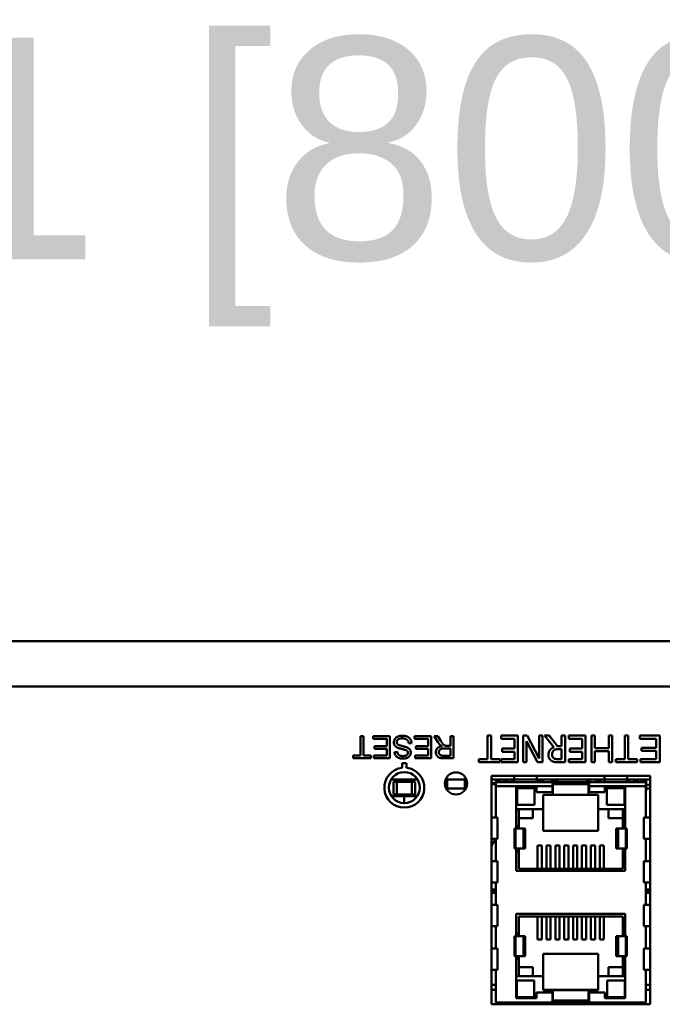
# Model space of a CAD drawing. Header units: inches. Extents: x 0.8 to 72.9, y -5.1 to 48.7.
# Tile 217 of 237: x 53 to 55.9, y 37.9 to 42.4. Entities that reach past the tile are written whole.
import ezdxf

# ---------------------------------------------------------------- set-up
doc = ezdxf.new("R2010")
doc.units = ezdxf.units.IN
doc.header["$MEASUREMENT"] = 0
for name, color, linetype, lineweight in [('Dimensions(ROSSANSI)', 7, 'Continuous', 25), ('Visible Edges(ROSSANSI)', 7, 'Continuous', 50), ('Visible Tangent Edges(ROSSANSI)', 7, 'Continuous', 50)]:
    doc.layers.add(name, color=color, linetype=linetype, lineweight=lineweight)
doc.styles.add('DEFAULT-ROSSANSI', font='arial.ttf')
doc.dimstyles.new('DEFAULT-ROSSANSI', dxfattribs={"dimtxt": 1, "dimasz": 0.098425, "dimexe": 0.125, "dimexo": 0.0625, "dimgap": 0.031496, "dimtad": 0, "dimtih": 1, "dimtoh": 1, "dimrnd": 1e-08, "dimzin": 0, "dimdsep": 46, "dimtxsty": 'DEFAULT-ROSSANSI', "dimcen": 0.09, "dimdle": 0.393701, "dimclrd": 7, "dimclre": 7, "dimclrt": 179, "dimadec": 0, "dimazin": 0, "dimtfac": 1, "dimtofl": 0, "dimtmove": 0, "dimatfit": 3, "dimfxl": 1, "dimtolj": 1, "dimtzin": 0, "dimlwd": 25, "dimlwe": 25, "dimarcsym": 0})

# ---------------------------------------------------------------- blocks, each defined once
blk = doc.blocks.new('*D5')
at = {"layer": 'Defpoints', "color": 0}
for p in [(66.8045, 41.6297), (35.2945, 39.3463), (66.8045, 39.3463)]:
    blk.add_point(p, dxfattribs=at)
at = {"layer": 'Dimensions(ROSSANSI)', "color": 7, "lineweight": 25}
for p, q in [((35.2945, 39.4088), (35.2945, 41.7547)), ((66.8045, 39.4088), (66.8045, 41.7547)), ((35.3929, 41.6297), (49.8546, 41.6297)), ((66.706, 41.6297), (57.9244, 41.6297))]:
    blk.add_line(p, q, dxfattribs=at)
at = {"layer": 'Dimensions(ROSSANSI)', "color": 7}
for points in [[(35.3929, 41.6462), (35.3929, 41.6133), (35.2945, 41.6297)], [(66.706, 41.6462), (66.706, 41.6133), (66.8045, 41.6297)]]:
    blk.add_solid(points, dxfattribs=at)
at = {"layer": 'Dimensions(ROSSANSI)', "color": 179, "lineweight": 25, "insert": (49.8861, 42.2706), "char_height": 1, "attachment_point": 1, "style": 'DEFAULT-ROSSANSI'}
blk.add_mtext('\\A1;31.51 [800.4]', dxfattribs=at)

msp = doc.modelspace()

# ---------------------------------------------------------------- linework, layer by layer
at = {"layer": 'Visible Edges(ROSSANSI)'}
for p, q in [((35.2945, 39.5501), (66.8045, 39.5501)), ((54.5531, 39.1225), (54.5531, 39.0343)), ((54.5664, 39.1225), (54.5531, 39.1225)), ((54.5664, 39.0343), (54.5664, 39.1225)), ((54.6101, 39.1225), (54.6101, 39.1107)), ((54.6848, 39.1225), (54.6101, 39.1225)), ((54.6101, 39.1107), (54.6715, 39.1107)), ((54.6715, 39.1107), (54.6715, 39.0767)), ((54.6848, 39.0225), (54.6848, 39.1225)), ((54.7965, 39.1225), (54.7965, 39.1107)), ((54.8712, 39.1225), (54.7965, 39.1225)), ((54.7965, 39.1107), (54.8579, 39.1107)), ((54.8579, 39.1107), (54.8579, 39.0767)), ((54.8712, 39.0225), (54.8712, 39.1225)), ((54.8842, 39.1225), (54.9015, 39.0953)), ((54.9007, 39.1225), (54.8842, 39.1225)), ((54.914, 39.1017), (54.9007, 39.1225)), ((54.9589, 39.1225), (54.9589, 39.0781)), ((54.9722, 39.1225), (54.9589, 39.1225)), ((54.9722, 39.0225), (54.9722, 39.1225)), ((55.1256, 39.1247), (55.1256, 39.0189)), ((55.1415, 39.1247), (55.1256, 39.1247)), ((55.1415, 39.0189), (55.1415, 39.1247)), ((55.187, 39.1247), (55.187, 39.1105)), ((55.2621, 39.1247), (55.187, 39.1247)), ((55.187, 39.1105), (55.2462, 39.1105)), ((55.2462, 39.1105), (55.2462, 39.066)), ((55.2621, 39.0047), (55.2621, 39.1247)), ((55.2864, 39.1247), (55.2864, 39.0047)), ((55.3043, 39.1247), (55.2864, 39.1247)), ((55.3013, 39.0997), (55.3496, 39.0047)), ((55.3013, 39.0047), (55.3013, 39.0997)), ((55.3574, 39.0213), (55.3043, 39.1247)), ((55.3574, 39.1247), (55.3574, 39.0213)), ((55.3723, 39.1247), (55.3574, 39.1247)), ((55.3723, 39.0047), (55.3723, 39.1247)), ((55.3818, 39.1247), (55.4245, 39.0725)), ((55.4025, 39.1247), (55.3818, 39.1247)), ((55.4405, 39.077), (55.4025, 39.1247)), ((55.4587, 39.1247), (55.4587, 39.077)), ((55.4747, 39.1247), (55.4587, 39.1247)), ((55.4747, 39.0047), (55.4747, 39.1247)), ((55.4922, 39.1247), (55.4922, 39.1105)), ((55.5673, 39.1247), (55.4922, 39.1247)), ((55.4922, 39.1105), (55.5513, 39.1105)), ((55.5513, 39.1105), (55.5513, 39.066)), ((55.5673, 39.0047), (55.5673, 39.1247)), ((55.593, 39.1247), (55.593, 39.0047)), ((55.6089, 39.1247), (55.593, 39.1247)), ((55.6089, 39.0682), (55.6089, 39.1247)), ((55.6711, 39.1247), (55.6711, 39.0682)), ((55.687, 39.1247), (55.6711, 39.1247)), ((55.687, 39.0047), (55.687, 39.1247)), ((55.7436, 39.1247), (55.7436, 39.0189)), ((55.7595, 39.1247), (55.7436, 39.1247)), ((55.7595, 39.0189), (55.7595, 39.1247)), ((55.8119, 39.1247), (55.8119, 39.1105)), ((55.9016, 39.1247), (55.8119, 39.1247)), ((55.8119, 39.1105), (55.8856, 39.1105)), ((55.8856, 39.1105), (55.8856, 39.0698)), ((55.9016, 39.0047), (55.9016, 39.1247)), ((54.6161, 39.0767), (54.6161, 39.0649)), ((54.6715, 39.0767), (54.6161, 39.0767)), ((54.6161, 39.0649), (54.6715, 39.0649)), ((54.6715, 39.0649), (54.6715, 39.0343)), ((54.7188, 39.0516), (54.7061, 39.0506)), ((54.7703, 39.0893), (54.7828, 39.0903)), ((54.8025, 39.0767), (54.8025, 39.0649)), ((54.8579, 39.0767), (54.8025, 39.0767)), ((54.8025, 39.0649), (54.8579, 39.0649)), ((54.8579, 39.0649), (54.8579, 39.0343)), ((54.9305, 39.0666), (54.9589, 39.0666)), ((54.9589, 39.0781), (54.9436, 39.0781)), ((54.9589, 39.0666), (54.9589, 39.0336)), ((55.191, 39.066), (55.191, 39.0518)), ((55.2462, 39.066), (55.191, 39.066)), ((55.191, 39.0518), (55.2462, 39.0518)), ((55.2462, 39.0518), (55.2462, 39.0189)), ((55.4587, 39.077), (55.4405, 39.077)), ((55.4447, 39.0637), (55.4587, 39.0637)), ((55.4587, 39.0637), (55.4587, 39.0185)), ((55.4962, 39.066), (55.4962, 39.0518)), ((55.5513, 39.066), (55.4962, 39.066)), ((55.4962, 39.0518), (55.5513, 39.0518)), ((55.5513, 39.0518), (55.5513, 39.0189)), ((55.6711, 39.0682), (55.6089, 39.0682)), ((55.6089, 39.054), (55.6711, 39.054)), ((55.6089, 39.0047), (55.6089, 39.054)), ((55.6711, 39.054), (55.6711, 39.0047)), ((55.8191, 39.0698), (55.8191, 39.0556)), ((55.8856, 39.0698), (55.8191, 39.0698)), ((55.8191, 39.0556), (55.8856, 39.0556)), ((55.8856, 39.0556), (55.8856, 39.0189)), ((54.5201, 39.0343), (54.5201, 39.0225)), ((54.5531, 39.0343), (54.5201, 39.0343)), ((54.5201, 39.0225), (54.5993, 39.0225)), ((54.5993, 39.0343), (54.5664, 39.0343)), ((54.5993, 39.0225), (54.5993, 39.0343)), ((54.6124, 39.0343), (54.6124, 39.0225)), ((54.6715, 39.0343), (54.6124, 39.0343)), ((54.6124, 39.0225), (54.6848, 39.0225)), ((54.7988, 39.0343), (54.7988, 39.0225)), ((54.8579, 39.0343), (54.7988, 39.0343)), ((54.7988, 39.0225), (54.8712, 39.0225)), ((54.9589, 39.0336), (54.9273, 39.0336)), ((54.9278, 39.0225), (54.9722, 39.0225)), ((55.0853, 39.0189), (55.0853, 39.0047)), ((55.1256, 39.0189), (55.0853, 39.0189)), ((55.1818, 39.0189), (55.1415, 39.0189)), ((55.1818, 39.0047), (55.1818, 39.0189)), ((55.187, 39.0189), (55.187, 39.0047)), ((55.2462, 39.0189), (55.187, 39.0189)), ((55.4587, 39.0185), (55.4429, 39.0185)), ((55.4922, 39.0189), (55.4922, 39.0047)), ((55.5513, 39.0189), (55.4922, 39.0189)), ((55.7039, 39.0189), (55.7039, 39.0047)), ((55.7436, 39.0189), (55.7039, 39.0189)), ((55.799, 39.0189), (55.7595, 39.0189)), ((55.799, 39.0047), (55.799, 39.0189)), ((55.8147, 39.0189), (55.8147, 39.0047)), ((55.8856, 39.0189), (55.8147, 39.0189)), ((54.7402, 39.0001), (54.7402, 38.9795)), ((54.7602, 39.0001), (54.7402, 39.0001)), ((54.7602, 38.9795), (54.7602, 39.0001)), ((55.0853, 39.0047), (55.1818, 39.0047)), ((55.187, 39.0047), (55.2621, 39.0047)), ((55.2864, 39.0047), (55.3013, 39.0047)), ((55.3496, 39.0047), (55.3723, 39.0047)), ((55.4438, 39.0047), (55.4747, 39.0047)), ((55.4922, 39.0047), (55.5673, 39.0047)), ((55.593, 39.0047), (55.6089, 39.0047)), ((55.6711, 39.0047), (55.687, 39.0047)), ((55.7039, 39.0047), (55.799, 39.0047)), ((55.8147, 39.0047), (55.9016, 39.0047)), ((54.8102, 38.9261), (54.6902, 38.9261)), ((55.0299, 38.9261), (54.936, 38.9261)), ((54.9436, 38.8867), (54.9436, 38.9261)), ((55.0223, 38.9261), (55.0223, 38.8867)), ((55.1432, 37.9136), (55.1432, 38.9436)), ((55.1432, 38.9436), (55.8582, 38.9436)), ((55.2449, 38.9261), (55.1432, 38.9261)), ((55.1622, 38.914), (55.1622, 38.9261)), ((55.1701, 38.9261), (55.1701, 38.914)), ((55.173, 38.9261), (55.173, 38.914)), ((55.178, 38.9261), (55.178, 38.9201)), ((55.1885, 38.9261), (55.1885, 38.926)), ((55.2053, 38.914), (55.2053, 38.9261)), ((55.2124, 38.914), (55.2124, 38.9261)), ((55.2152, 38.914), (55.2152, 38.9261)), ((55.2348, 38.914), (55.2348, 38.9261)), ((55.2435, 38.914), (55.2435, 38.9261)), ((55.2449, 38.9436), (55.2449, 38.9268)), ((55.2449, 38.914), (55.2449, 38.9268)), ((55.3472, 38.9436), (55.3472, 38.9268)), ((55.3472, 38.914), (55.3472, 38.9268)), ((55.6528, 38.9261), (55.3472, 38.9261)), ((55.3572, 38.9261), (55.3572, 38.914)), ((55.3652, 38.914), (55.3652, 38.9261)), ((55.375, 38.914), (55.375, 38.9261)), ((55.4152, 38.914), (55.4152, 38.9261)), ((55.425, 38.914), (55.425, 38.9261)), ((55.4282, 38.9261), (55.4282, 38.914)), ((55.4399, 38.9261), (55.4399, 38.914)), ((55.575, 38.914), (55.575, 38.9261)), ((55.5848, 38.914), (55.5848, 38.9261)), ((55.614, 38.9261), (55.614, 38.914)), ((55.625, 38.914), (55.625, 38.9261)), ((55.6348, 38.914), (55.6348, 38.9261)), ((55.636, 38.9261), (55.636, 38.914)), ((55.6528, 38.9436), (55.6528, 38.9268)), ((55.6528, 38.914), (55.6528, 38.9268)), ((55.7551, 38.9436), (55.7551, 38.9268)), ((55.7551, 38.914), (55.7551, 38.9268)), ((55.8582, 38.9261), (55.7551, 38.9261)), ((55.7565, 38.914), (55.7565, 38.9261)), ((55.7652, 38.914), (55.7652, 38.9261)), ((55.7848, 38.914), (55.7848, 38.9261)), ((55.7876, 38.914), (55.7876, 38.9261)), ((55.7947, 38.914), (55.7947, 38.9261)), ((55.8299, 38.9261), (55.8299, 38.914)), ((55.8378, 38.9261), (55.8378, 38.914)), ((55.8395, 38.9261), (55.8395, 38.8751)), ((55.8582, 38.9436), (55.8582, 37.9136)), ((54.7157, 38.9166), (54.7007, 38.9166)), ((54.7007, 38.9166), (54.7007, 38.8586)), ((54.7157, 38.9166), (54.7847, 38.9166)), ((54.7157, 38.8586), (54.7157, 38.9166)), ((54.7997, 38.9166), (54.7847, 38.9166)), ((54.7847, 38.9166), (54.7847, 38.8586)), ((54.7997, 38.8586), (54.7997, 38.9166)), ((54.9436, 38.8867), (54.9382, 38.8867)), ((55.0223, 38.8867), (54.9436, 38.8867)), ((55.0278, 38.8867), (55.0223, 38.8867)), ((55.1432, 38.9101), (55.1622, 38.9101)), ((55.1432, 38.9061), (55.1622, 38.9061)), ((55.146, 38.9101), (55.146, 38.9061)), ((55.1622, 38.914), (55.8378, 38.914)), ((55.1622, 38.914), (55.1622, 38.8963)), ((55.1622, 38.8963), (55.1622, 38.7552)), ((55.2549, 38.8943), (55.2549, 38.7057)), ((55.3461, 38.8943), (55.2549, 38.8943)), ((55.2581, 38.8879), (55.3368, 38.8879)), ((55.2581, 38.8131), (55.2581, 38.8879)), ((55.3368, 38.8131), (55.3368, 38.8879)), ((55.3461, 38.8698), (55.3461, 38.8943)), ((55.5827, 38.911), (55.4173, 38.911)), ((55.4173, 38.911), (55.4173, 38.8963)), ((55.4173, 38.8963), (55.4173, 38.8698)), ((55.4201, 38.9061), (55.4201, 38.8572)), ((55.5799, 38.9061), (55.4201, 38.9061)), ((55.5799, 38.8572), (55.5799, 38.9061)), ((55.5827, 38.8963), (55.5827, 38.911)), ((55.5827, 38.8963), (55.5827, 38.8698)), ((55.6539, 38.8943), (55.6539, 38.8698)), ((55.7451, 38.8943), (55.6539, 38.8943)), ((55.6632, 38.8879), (55.7419, 38.8879)), ((55.6632, 38.8131), (55.6632, 38.8879)), ((55.7419, 38.8131), (55.7419, 38.8879)), ((55.7451, 38.7057), (55.7451, 38.8943)), ((55.8378, 38.8963), (55.8378, 38.914)), ((55.8378, 38.7552), (55.8378, 38.8963)), ((55.8378, 38.8751), (55.8395, 38.8751)), ((55.8395, 38.9021), (55.8582, 38.9021)), ((55.8395, 38.8867), (55.8582, 38.8867)), ((54.8083, 38.8511), (54.6921, 38.8511)), ((54.7007, 38.8586), (54.7157, 38.8586)), ((54.7847, 38.8586), (54.7157, 38.8586)), ((54.7492, 38.8201), (54.7492, 38.8511)), ((54.7847, 38.8586), (54.7997, 38.8586)), ((55.4173, 38.8698), (55.3461, 38.8698)), ((55.376, 38.8572), (55.376, 38.793)), ((55.4201, 38.8572), (55.376, 38.8572)), ((55.5799, 38.8572), (55.4201, 38.8572)), ((55.624, 38.8572), (55.5799, 38.8572)), ((55.6539, 38.8698), (55.5827, 38.8698)), ((55.624, 38.793), (55.624, 38.8572)), ((55.2549, 38.793), (55.376, 38.793)), ((55.3368, 38.8131), (55.2581, 38.8131)), ((55.2656, 38.793), (55.2656, 38.7158)), ((55.3299, 38.7529), (55.3299, 38.793)), ((55.376, 38.793), (55.376, 38.6958)), ((55.624, 38.793), (55.7451, 38.793)), ((55.624, 38.793), (55.624, 38.6958)), ((55.7419, 38.8131), (55.6632, 38.8131)), ((55.6701, 38.793), (55.6701, 38.7529)), ((55.7345, 38.7158), (55.7345, 38.793)), ((55.1622, 38.7552), (55.1432, 38.7552)), ((55.1622, 38.7552), (55.1701, 38.7552)), ((55.1701, 38.7552), (55.1701, 38.6599)), ((55.2656, 38.7529), (55.3299, 38.7529)), ((55.6701, 38.7529), (55.7345, 38.7529)), ((55.8299, 38.7552), (55.8299, 38.6599)), ((55.8378, 38.7552), (55.8299, 38.7552)), ((55.8582, 38.7552), (55.8378, 38.7552)), ((55.2465, 38.7057), (55.2465, 38.6155)), ((55.2549, 38.7057), (55.2465, 38.7057)), ((55.2656, 38.7158), (55.2549, 38.7158)), ((55.2867, 38.7057), (55.2549, 38.7057)), ((55.2656, 38.7057), (55.2656, 38.7158)), ((55.2867, 38.7057), (55.2946, 38.7057)), ((55.2946, 38.7057), (55.2946, 38.6155)), ((55.376, 38.6958), (55.624, 38.6958)), ((55.7054, 38.7057), (55.7133, 38.7057)), ((55.7054, 38.7057), (55.7054, 38.6155)), ((55.7451, 38.7057), (55.7133, 38.7057)), ((55.7451, 38.7158), (55.7345, 38.7158)), ((55.7345, 38.7057), (55.7345, 38.7158)), ((55.7535, 38.7057), (55.7451, 38.7057)), ((55.7535, 38.6155), (55.7535, 38.7057)), ((55.1616, 38.6599), (55.1432, 38.6281)), ((55.1622, 38.6599), (55.1432, 38.6599)), ((55.1622, 38.6599), (55.1701, 38.6599)), ((55.1622, 38.6599), (55.1622, 38.5584)), ((55.8378, 38.6599), (55.8299, 38.6599)), ((55.8378, 38.5584), (55.8378, 38.6599)), ((55.8582, 38.6599), (55.8378, 38.6599)), ((55.2465, 38.6155), (55.2549, 38.6155)), ((55.2549, 38.6155), (55.2549, 38.5155)), ((55.2867, 38.6155), (55.2549, 38.6155)), ((55.2656, 38.6021), (55.2656, 38.6155)), ((55.2867, 38.6155), (55.2946, 38.6155)), ((55.3507, 38.63), (55.3696, 38.63)), ((55.3507, 38.63), (55.3507, 38.5241)), ((55.3696, 38.63), (55.3696, 38.5241)), ((55.3907, 38.63), (55.4096, 38.63)), ((55.3907, 38.63), (55.3907, 38.5241)), ((55.4096, 38.63), (55.4096, 38.5241)), ((55.4307, 38.63), (55.4496, 38.63)), ((55.4307, 38.63), (55.4307, 38.5241)), ((55.4496, 38.63), (55.4496, 38.5241)), ((55.4707, 38.63), (55.4896, 38.63)), ((55.4707, 38.63), (55.4707, 38.5241)), ((55.4896, 38.63), (55.4896, 38.5241)), ((55.5107, 38.63), (55.5296, 38.63)), ((55.5107, 38.63), (55.5107, 38.5241)), ((55.5296, 38.63), (55.5296, 38.5241)), ((55.5507, 38.63), (55.5696, 38.63)), ((55.5507, 38.63), (55.5507, 38.5241)), ((55.5696, 38.63), (55.5696, 38.5241)), ((55.5907, 38.63), (55.6096, 38.63)), ((55.5907, 38.63), (55.5907, 38.5241)), ((55.6096, 38.63), (55.6096, 38.5241)), ((55.6307, 38.63), (55.6496, 38.63)), ((55.6307, 38.63), (55.6307, 38.5241)), ((55.6496, 38.63), (55.6496, 38.5241)), ((55.7054, 38.6155), (55.7133, 38.6155)), ((55.7451, 38.6155), (55.7133, 38.6155)), ((55.7345, 38.6021), (55.7345, 38.6155)), ((55.7451, 38.6155), (55.7535, 38.6155)), ((55.7451, 38.5155), (55.7451, 38.6155)), ((55.2656, 38.6021), (55.2549, 38.6021)), ((55.2656, 38.6021), (55.2656, 38.5241)), ((55.7451, 38.6021), (55.7345, 38.6021)), ((55.7345, 38.5241), (55.7345, 38.6021)), ((55.1622, 38.5584), (55.1432, 38.5584)), ((55.1622, 38.5584), (55.1701, 38.5584)), ((55.1701, 38.5584), (55.1701, 38.4631)), ((55.2656, 38.5241), (55.7345, 38.5241)), ((55.8299, 38.5584), (55.8299, 38.4631)), ((55.8378, 38.5584), (55.8299, 38.5584)), ((55.8582, 38.5584), (55.8378, 38.5584)), ((55.2549, 38.5155), (55.7451, 38.5155)), ((55.1622, 38.4631), (55.1432, 38.4631)), ((55.1432, 38.4311), (55.1622, 38.4311)), ((55.1622, 38.4631), (55.1701, 38.4631)), ((55.1622, 38.4631), (55.1622, 38.3615)), ((55.8378, 38.4631), (55.8299, 38.4631)), ((55.8378, 38.3615), (55.8378, 38.4631)), ((55.8582, 38.4631), (55.8378, 38.4631)), ((55.8378, 38.4311), (55.8582, 38.4311)), ((55.1622, 38.4261), (55.1432, 38.4261)), ((55.1622, 38.4163), (55.1432, 38.4163)), ((55.846, 38.4261), (55.8378, 38.4261)), ((55.846, 38.4163), (55.8378, 38.4163)), ((55.846, 38.4261), (55.8582, 38.4261)), ((55.846, 38.4163), (55.846, 38.4261)), ((55.846, 38.4163), (55.8582, 38.4163)), ((55.1622, 38.3615), (55.1432, 38.3615)), ((55.1622, 38.3615), (55.1701, 38.3615)), ((55.1701, 38.3615), (55.1701, 38.2662)), ((55.8299, 38.3615), (55.8299, 38.2662)), ((55.8378, 38.3615), (55.8299, 38.3615)), ((55.8582, 38.3615), (55.8378, 38.3615)), ((55.2549, 38.3206), (55.2549, 38.2206)), ((55.7451, 38.3206), (55.2549, 38.3206)), ((55.2656, 38.3099), (55.2656, 38.232)), ((55.7345, 38.3099), (55.2656, 38.3099)), ((55.3507, 38.3099), (55.3507, 38.2062)), ((55.3696, 38.3099), (55.3696, 38.2062)), ((55.3907, 38.3099), (55.3907, 38.2062)), ((55.4096, 38.3099), (55.4096, 38.2062)), ((55.4307, 38.3099), (55.4307, 38.2062)), ((55.4496, 38.3099), (55.4496, 38.2062)), ((55.4707, 38.3099), (55.4707, 38.2062)), ((55.4896, 38.3099), (55.4896, 38.2062)), ((55.5107, 38.3099), (55.5107, 38.2062)), ((55.5296, 38.3099), (55.5296, 38.2062)), ((55.5507, 38.3099), (55.5507, 38.2062)), ((55.5696, 38.3099), (55.5696, 38.2062)), ((55.5907, 38.3099), (55.5907, 38.2062)), ((55.6096, 38.3099), (55.6096, 38.2062)), ((55.6307, 38.3099), (55.6307, 38.2062)), ((55.6496, 38.3099), (55.6496, 38.2062)), ((55.7345, 38.232), (55.7345, 38.3099)), ((55.7451, 38.2206), (55.7451, 38.3206)), ((55.1622, 38.2662), (55.1432, 38.2662)), ((55.1622, 38.2662), (55.1701, 38.2662)), ((55.1622, 38.2662), (55.1622, 38.1647)), ((55.8378, 38.2662), (55.8299, 38.2662)), ((55.8378, 38.1647), (55.8378, 38.2662)), ((55.8582, 38.2662), (55.8378, 38.2662)), ((55.2465, 38.2206), (55.2465, 38.1305)), ((55.2549, 38.2206), (55.2465, 38.2206)), ((55.2656, 38.232), (55.2549, 38.232)), ((55.2867, 38.2206), (55.2549, 38.2206)), ((55.2656, 38.232), (55.2656, 38.2206)), ((55.2867, 38.2206), (55.2946, 38.2206)), ((55.2946, 38.2206), (55.2946, 38.1305)), ((55.7054, 38.2206), (55.7133, 38.2206)), ((55.7054, 38.2206), (55.7054, 38.1305)), ((55.7451, 38.2206), (55.7133, 38.2206)), ((55.7451, 38.232), (55.7345, 38.232)), ((55.7345, 38.232), (55.7345, 38.2206)), ((55.7535, 38.2206), (55.7451, 38.2206)), ((55.7535, 38.1305), (55.7535, 38.2206)), ((55.1622, 38.1647), (55.1432, 38.1647)), ((55.1622, 38.1647), (55.1701, 38.1647)), ((55.1701, 38.1647), (55.1701, 38.0694)), ((55.3507, 38.2062), (55.3696, 38.2062)), ((55.3907, 38.2062), (55.4096, 38.2062)), ((55.4307, 38.2062), (55.4496, 38.2062)), ((55.4707, 38.2062), (55.4896, 38.2062)), ((55.5107, 38.2062), (55.5296, 38.2062)), ((55.5507, 38.2062), (55.5696, 38.2062)), ((55.5907, 38.2062), (55.6096, 38.2062)), ((55.6307, 38.2062), (55.6496, 38.2062)), ((55.8299, 38.1647), (55.8299, 38.0694)), ((55.8378, 38.1647), (55.8299, 38.1647)), ((55.8582, 38.1647), (55.8378, 38.1647)), ((55.2465, 38.1305), (55.2549, 38.1305)), ((55.2549, 38.1305), (55.2549, 37.9419)), ((55.2867, 38.1305), (55.2549, 38.1305)), ((55.2656, 38.1305), (55.2656, 38.1182)), ((55.2867, 38.1305), (55.2946, 38.1305)), ((55.376, 38.1404), (55.376, 38.041)), ((55.624, 38.1404), (55.376, 38.1404)), ((55.624, 38.041), (55.624, 38.1404)), ((55.7054, 38.1305), (55.7133, 38.1305)), ((55.7451, 38.1305), (55.7133, 38.1305)), ((55.7345, 38.1305), (55.7345, 38.1182)), ((55.7451, 38.1305), (55.7535, 38.1305)), ((55.7451, 37.9419), (55.7451, 38.1305)), ((55.2656, 38.1182), (55.2549, 38.1182)), ((55.2656, 38.1182), (55.2656, 38.041)), ((55.3299, 38.0812), (55.2656, 38.0812)), ((55.3299, 38.041), (55.3299, 38.0812)), ((55.7345, 38.0812), (55.6701, 38.0812)), ((55.6701, 38.0812), (55.6701, 38.041)), ((55.7451, 38.1182), (55.7345, 38.1182)), ((55.7345, 38.041), (55.7345, 38.1182)), ((55.1622, 38.0694), (55.1432, 38.0694)), ((55.1622, 38.0694), (55.1701, 38.0694)), ((55.1622, 38.0694), (55.1622, 37.9221)), ((55.376, 38.041), (55.2549, 38.041)), ((55.376, 38.041), (55.376, 37.9769)), ((55.7451, 38.041), (55.624, 38.041)), ((55.624, 37.9769), (55.624, 38.041)), ((55.8378, 38.0694), (55.8299, 38.0694)), ((55.8378, 37.9221), (55.8378, 38.0694)), ((55.8582, 38.0694), (55.8378, 38.0694)), ((55.1622, 38.001), (55.1432, 38.001)), ((55.2567, 38.0209), (55.2567, 37.9461)), ((55.2567, 38.0209), (55.3354, 38.0209)), ((55.3354, 38.0209), (55.3354, 37.9461)), ((55.6646, 38.0209), (55.7433, 38.0209)), ((55.6646, 38.0209), (55.6646, 37.9461)), ((55.7433, 38.0209), (55.7433, 37.9461)), ((55.8582, 38.001), (55.8378, 38.001)), ((55.1622, 37.9795), (55.1432, 37.9795)), ((55.2549, 37.9419), (55.3461, 37.9419)), ((55.3354, 37.9461), (55.2567, 37.9461)), ((55.3461, 37.9663), (55.4173, 37.9663)), ((55.3461, 37.9419), (55.3461, 37.9663)), ((55.376, 37.979), (55.624, 37.979)), ((55.376, 37.9769), (55.4201, 37.9769)), ((55.4173, 37.9221), (55.4173, 37.9663)), ((55.4201, 37.9769), (55.4201, 37.93)), ((55.4201, 37.9769), (55.5799, 37.9769)), ((55.5799, 37.9769), (55.624, 37.9769)), ((55.5799, 37.93), (55.5799, 37.9769)), ((55.5827, 37.9663), (55.6539, 37.9663)), ((55.5827, 37.9221), (55.5827, 37.9663)), ((55.6539, 37.9663), (55.6539, 37.9419)), ((55.6539, 37.9419), (55.7451, 37.9419)), ((55.7433, 37.9461), (55.6646, 37.9461)), ((55.8582, 37.9795), (55.8378, 37.9795)), ((55.8582, 37.9136), (55.1432, 37.9136)), ((55.1622, 37.9221), (55.4173, 37.9221)), ((55.2449, 37.9136), (55.2449, 37.9221)), ((55.3476, 37.9136), (55.3476, 37.9221)), ((55.5827, 37.9221), (55.4173, 37.9221)), ((55.4201, 37.93), (55.5799, 37.93)), ((55.5827, 37.9221), (55.8378, 37.9221)), ((55.6524, 37.9136), (55.6524, 37.9221)), ((55.7551, 37.9136), (55.7551, 37.9221))]:
    msp.add_line(p, q, dxfattribs=at)
for centre, radius in [((54.7502, 38.8901), 0.07), ((54.983, 38.9089), 0.05)]:
    msp.add_circle(centre, radius, dxfattribs=at)
for centre, radius, start, end in [((54.7502, 38.8901), 0.09, 96.3794, 83.6206), ((55.19, 38.9111), 0.015, 11.1722, 168.8278), ((55.81, 38.9111), 0.015, 11.1722, 168.8278)]:
    msp.add_arc(centre, radius, start, end, dxfattribs=at)
for points in [[(54.7401, 39.1242), (54.7294, 39.1242), (54.7123, 39.1163), (54.7031, 39.1022), (54.7031, 39.0942)], [(54.7159, 39.0954), (54.7159, 39.1), (54.7215, 39.1079), (54.7332, 39.1124), (54.7407, 39.1124)], [(54.7276, 39.0813), (54.7213, 39.0836), (54.7159, 39.0906), (54.7159, 39.0954)], [(54.7828, 39.0903), (54.7825, 39.1004), (54.7721, 39.1163), (54.7538, 39.1242), (54.7401, 39.1242)], [(54.7407, 39.1124), (54.7493, 39.1124), (54.7629, 39.1064), (54.7694, 39.0968), (54.7703, 39.0893)], [(54.9015, 39.0953), (54.9067, 39.0873), (54.9124, 39.082)], [(54.9362, 39.0785), (54.9332, 39.0793), (54.9272, 39.0832), (54.9198, 39.0927), (54.914, 39.1017)], [(54.7031, 39.0942), (54.7031, 39.0862), (54.7115, 39.0739), (54.7201, 39.0698)], [(54.7061, 39.0506), (54.7064, 39.0419), (54.7156, 39.0279), (54.7326, 39.0207), (54.7438, 39.0207)], [(54.7432, 39.0324), (54.7317, 39.0324), (54.7198, 39.0421), (54.7188, 39.0516)], [(54.7201, 39.0698), (54.7262, 39.0671), (54.7586, 39.0598), (54.7624, 39.0563)], [(54.7649, 39.0701), (54.7593, 39.073), (54.7317, 39.0797), (54.7276, 39.0813)], [(54.7624, 39.0563), (54.7663, 39.0528), (54.7663, 39.0474)], [(54.7791, 39.0483), (54.7791, 39.0552), (54.7721, 39.0663), (54.7649, 39.0701)], [(54.9204, 39.077), (54.906, 39.075), (54.8922, 39.0605), (54.8922, 39.0498)], [(54.9059, 39.0498), (54.9059, 39.0546), (54.9112, 39.0629), (54.9214, 39.0666), (54.9305, 39.0666)], [(54.9124, 39.082), (54.9152, 39.0795), (54.9204, 39.077)], [(54.9436, 39.0781), (54.9385, 39.0781), (54.9362, 39.0785)], [(55.4245, 39.0725), (55.413, 39.0682), (55.3996, 39.0504), (55.3996, 39.0373)], [(55.4162, 39.0386), (55.4162, 39.0448), (55.4196, 39.0541), (55.4231, 39.0574)], [(55.4231, 39.0574), (55.4268, 39.0612), (55.4378, 39.0637), (55.4447, 39.0637)], [(54.7663, 39.0474), (54.7663, 39.0413), (54.7553, 39.0324), (54.7432, 39.0324)], [(54.7438, 39.0207), (54.7539, 39.0207), (54.7704, 39.0276), (54.7791, 39.0407), (54.7791, 39.0483)], [(54.8922, 39.0498), (54.8922, 39.0416), (54.9006, 39.0279), (54.9145, 39.0225), (54.9278, 39.0225)], [(54.9273, 39.0336), (54.9162, 39.0336), (54.9059, 39.0427), (54.9059, 39.0498)], [(55.3996, 39.0373), (55.3996, 39.0279), (55.4069, 39.0151), (55.4132, 39.011)], [(55.4132, 39.011), (55.4196, 39.007), (55.4335, 39.0047), (55.4438, 39.0047)], [(55.4238, 39.0226), (55.4199, 39.0252), (55.4162, 39.0333), (55.4162, 39.0386)], [(55.4429, 39.0185), (55.4363, 39.0185), (55.4272, 39.0204), (55.4238, 39.0226)]]:
    msp.add_open_spline(points, degree=2, dxfattribs=at)
at = {"layer": 'Visible Tangent Edges(ROSSANSI)'}
for p, q in [((35.2945, 39.3463), (66.8045, 39.3463)), ((55.3472, 38.9268), (55.2449, 38.9268)), ((55.4282, 38.9251), (55.4399, 38.9251)), ((55.7551, 38.9268), (55.6528, 38.9268)), ((55.4173, 38.8963), (55.1622, 38.8963)), ((55.8378, 38.8963), (55.5827, 38.8963)), ((55.2516, 38.7057), (55.2516, 38.6155)), ((55.2867, 38.7057), (55.2867, 38.6155)), ((55.7133, 38.7057), (55.7133, 38.6155)), ((55.7484, 38.7057), (55.7484, 38.6155)), ((55.2516, 38.2206), (55.2516, 38.1305)), ((55.2867, 38.2206), (55.2867, 38.1305)), ((55.7133, 38.2206), (55.7133, 38.1305)), ((55.7484, 38.2206), (55.7484, 38.1305))]:
    msp.add_line(p, q, dxfattribs=at)

# ---------------------------------------------------------------- dimensions: what is measured, and where the dimension line sits
at = {"layer": 'Dimensions(ROSSANSI)', "color": 7, "lineweight": 25}
dim = msp.add_linear_dim(base=(66.8045, 41.6297), p1=(35.2945, 39.3463), p2=(66.8045, 39.3463), dimstyle='DEFAULT-ROSSANSI', override={"dimtih": 0, "dimtoh": 0, "dimdec": 2, "dimtp": 0, "dimtm": 0, "dimtdec": 2, "dimatfit": 1}, dxfattribs=at)
dim.commit()
dim.dimension.update_dxf_attribs({"geometry": '*D5', "text_midpoint": (53.8895, 41.6297), "dimtype": 160})

doc.saveas('drawing.dxf')
